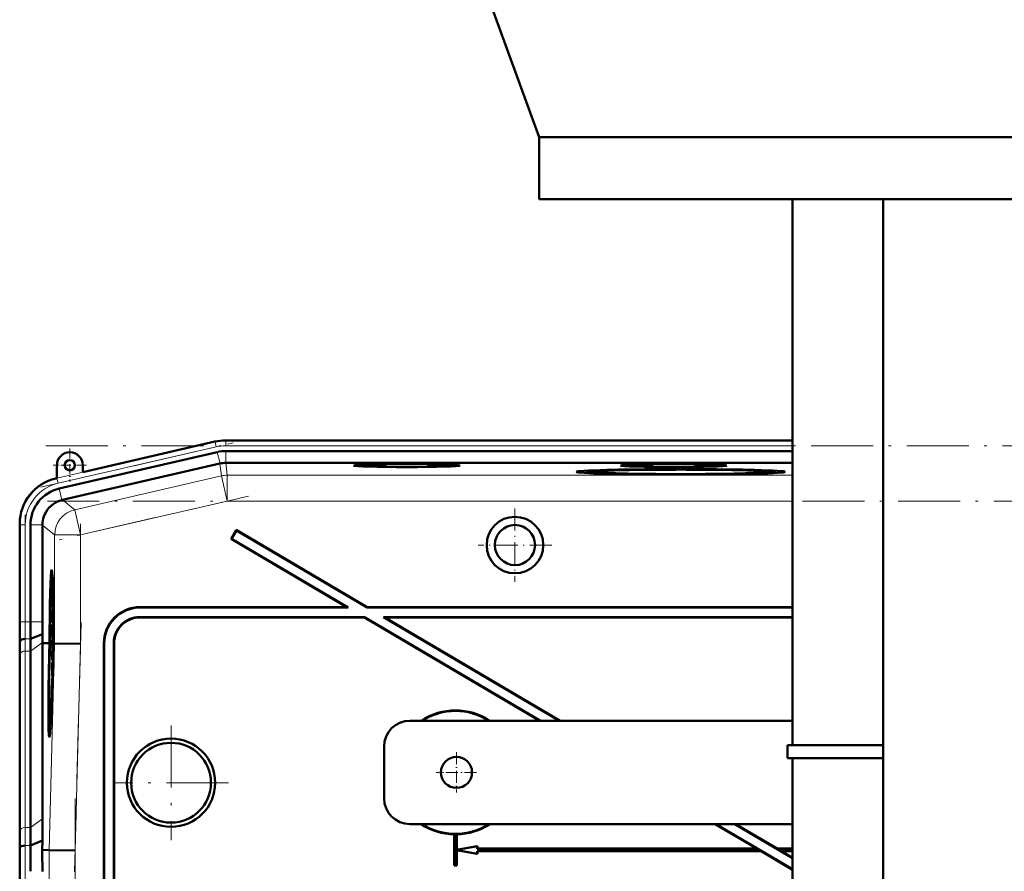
# Model space of a CAD drawing. Extents: x -2073 to 2460, y -1948 to 865.
# Tile 77 of 83: x 1716 to 1907, y 193 to 358. Entities that reach past the tile are written whole.
import ezdxf

# ---------------------------------------------------------------- set-up
doc = ezdxf.new("R2010")
doc.units = 0
doc.linetypes.add('DASHDOT', pattern=[18.5, 12, -3, 0.5, -3])

msp = doc.modelspace()

# ---------------------------------------------------------------- linework, layer by layer
at = {"color": 7, "lineweight": 50}
for p, q in [((1804.62, 367.78), (1816.63, 334.78)), ((1816.63, 334.78), (2043.63, 334.78)), ((1816.63, 322.78), (1816.63, 334.78)), ((1816.63, 322.78), (2043.63, 322.78)), ((1865.62, 217.13), (1865.62, 322.78)), ((1883.17, 184.38), (1883.17, 322.78)), ((1770.99, 276.13), (1755.99, 276.13)), ((1770.99, 276.13), (1865.62, 276.13)), ((1753.91, 275.89), (1728.34, 269.99)), ((1754.37, 273.88), (1723.8, 266.82)), ((1755.99, 274.06), (1865.62, 274.06)), ((1723.34, 271.33), (1723.34, 268.83)), ((1754.88, 271.64), (1724.41, 264.6)), ((1728.34, 269.99), (1728.34, 271.33)), ((1755.99, 271.76), (1756, 271.76)), ((1865.62, 271.76), (1756, 271.76)), ((1723.34, 268.83), (1723.14, 268.79)), ((1825.89, 270.04), (1825.82, 269.81)), ((1843.5, 269.51), (1843.5, 269.57)), ((1843.5, 269.57), (1843.5, 269.51)), ((1844.5, 269.57), (1844.5, 269.51)), ((1844.5, 269.51), (1844.5, 269.57)), ((1862.12, 270.04), (1862.18, 269.81)), ((1724.32, 264.58), (1724.41, 264.6)), ((1716.17, 260.02), (1716.17, 241.02)), ((1718.23, 259.82), (1718.23, 241.02)), ((1720.53, 259.73), (1720.54, 259.82)), ((1720.53, 259.73), (1720.53, 241.02)), ((1758.04, 258.81), (1757.03, 257.08)), ((1757.12, 257.11), (1757.03, 257.08)), ((1757.03, 257.08), (1779.42, 243.88)), ((1758.07, 258.71), (1757.12, 257.11)), ((1757.12, 257.11), (1779.68, 243.81)), ((1758.07, 258.71), (1758.04, 258.81)), ((1758.04, 258.81), (1783.36, 243.88)), ((1758.07, 258.71), (1783.34, 243.81)), ((1722.33, 249.31), (1722.53, 249.36)), ((1739.42, 243.88), (1779.42, 243.88)), ((1739.49, 243.81), (1779.68, 243.81)), ((1779.68, 243.81), (1779.42, 243.88)), ((1783.34, 243.81), (1783.36, 243.88)), ((1783.34, 243.81), (1865.62, 243.81)), ((1783.36, 243.88), (1865.62, 243.88)), ((1722.52, 243.43), (1722.5, 240.91)), ((1722.53, 243.43), (1722.52, 243.43)), ((1722.52, 241.55), (1722.53, 243.43)), ((1722.53, 243.43), (1722.59, 243.43)), ((1722.55, 241.85), (1722.6, 241.85)), ((1782.83, 241.95), (1739.35, 241.95)), ((1782.81, 241.88), (1739.42, 241.88)), ((1782.81, 241.88), (1782.83, 241.95)), ((1782.81, 241.88), (1816.72, 221.88)), ((1782.83, 241.95), (1816.86, 221.88)), ((1865.62, 241.95), (1786.49, 241.95)), ((1786.49, 241.95), (1820.52, 221.88)), ((1786.75, 241.88), (1786.49, 241.95)), ((1865.62, 241.88), (1786.75, 241.88)), ((1786.75, 241.88), (1820.66, 221.88)), ((1722.5, 240.91), (1722.63, 240.91)), ((1722.51, 240.97), (1722.57, 240.97)), ((1722.53, 240.52), (1722.64, 240.52)), ((1722.58, 241.46), (1722.57, 240.96)), ((1722.57, 240.96), (1722.63, 240.96)), ((1722.57, 240.32), (1722.64, 240.32)), ((1718.25, 237.71), (1720.55, 238.66)), ((1722.5, 239.27), (1722.53, 239.27)), ((1722.51, 238.54), (1722.5, 239.27)), ((1722.5, 238.05), (1722.51, 238.54)), ((1722.5, 238.05), (1722.66, 238.05)), ((1722.51, 238.54), (1722.55, 238.54)), ((1722.53, 239.3), (1722.53, 238.98)), ((1722.53, 238.98), (1722.54, 239.03)), ((1722.53, 238.98), (1722.57, 238.98)), ((1722.54, 239.11), (1722.57, 239.1)), ((1722.54, 239.03), (1722.54, 239.11)), ((1722.54, 239.03), (1722.57, 239.03)), ((1722.57, 239.24), (1722.55, 238.59)), ((1722.55, 238.1), (1722.59, 239.23)), ((1722.55, 238.59), (1722.55, 238.1)), ((1722.55, 238.1), (1722.66, 238.1)), ((1722.59, 239.23), (1722.65, 239.22)), ((1716.19, 236.88), (1716.23, 237.31)), ((1720.58, 236.87), (1720.58, 237.02)), ((1720.58, 202.88), (1720.58, 236.87)), ((1721.54, 236.86), (1720.58, 236.87)), ((1721.92, 236.86), (1721.54, 236.86)), ((1721.76, 236.84), (1721.76, 236.86)), ((1721.92, 236.86), (1721.76, 236.86)), ((1721.92, 236.84), (1721.76, 236.84)), ((1721.86, 234.89), (1721.92, 236.84)), ((1721.96, 236.84), (1721.91, 234.89)), ((1721.95, 234.89), (1722.01, 236.84)), ((1721.96, 236.86), (1721.96, 236.86)), ((1722.01, 236.86), (1721.96, 236.86)), ((1721.96, 236.86), (1722.01, 236.86)), ((1722.01, 236.84), (1721.96, 236.84)), ((1722.57, 237.82), (1722.46, 236.73)), ((1722.46, 236.32), (1722.57, 237.41)), ((1722.46, 236.73), (1722.46, 236.32)), ((1722.46, 236.32), (1722.66, 236.32)), ((1722.57, 237.82), (1722.66, 237.81)), ((1722.57, 237.41), (1722.57, 237.82)), ((1722.57, 237.41), (1722.67, 237.41)), ((1722.67, 236.84), (1722.62, 234.88)), ((1722.71, 236.86), (1722.67, 236.86)), ((1722.71, 236.85), (1722.67, 236.85)), ((1722.71, 236.84), (1722.67, 236.84)), ((1722.68, 235.4), (1722.71, 236.84)), ((1722.76, 236.84), (1722.72, 235.4)), ((1722.76, 236.86), (1722.84, 236.86)), ((1722.82, 236.85), (1722.76, 236.85)), ((1722.82, 236.84), (1722.76, 236.84)), ((1722.84, 236.86), (1722.84, 236.85)), ((1722.91, 236.84), (1722.84, 236.85)), ((1727.91, 236.78), (1722.91, 236.84)), ((1732.42, 236.88), (1732.42, 147.88)), ((1732.49, 236.81), (1732.49, 147.81)), ((1734.35, 147.81), (1734.35, 236.95)), ((1734.42, 147.88), (1734.42, 236.88)), ((1718.23, 235.36), (1718.23, 201.22)), ((1722.46, 234.8), (1722.5, 234.8)), ((1722.47, 234.1), (1722.46, 234.8)), ((1722.49, 236.07), (1722.65, 236.07)), ((1722.53, 234.45), (1722.5, 234.26)), ((1722.51, 234.94), (1722.53, 234.94)), ((1722.54, 235.88), (1722.53, 234.45)), ((1722.56, 235.88), (1722.54, 235.88)), ((1722.54, 234.05), (1722.56, 235.88)), ((1722.56, 235.88), (1722.65, 235.88)), ((1722.7, 234.38), (1722.65, 234.38)), ((1722.65, 234.38), (1722.7, 234.38)), ((1722.68, 235.4), (1722.72, 235.4)), ((1722.72, 235.4), (1722.68, 235.4)), ((1716.17, 233.95), (1716.17, 199.81)), ((1716.17, 233.95), (1716.17, 199.81)), ((1722.43, 233.06), (1722.41, 230.54)), ((1722.44, 233.06), (1722.43, 233.06)), ((1722.43, 231.18), (1722.44, 233.06)), ((1722.44, 233.06), (1722.57, 233.06)), ((1722.46, 233.6), (1722.47, 234.1)), ((1722.46, 233.6), (1722.59, 233.6)), ((1722.47, 234.1), (1722.49, 234.1)), ((1722.49, 234.15), (1722.48, 233.65)), ((1722.48, 233.65), (1722.54, 234.05)), ((1722.48, 233.65), (1722.59, 233.65)), ((1722.5, 233.01), (1722.57, 233.01)), ((1722.54, 234.05), (1722.6, 234.05)), ((1722.41, 230.54), (1722.49, 230.54)), ((1722.42, 230.59), (1722.49, 230.59)), ((1722.46, 231.48), (1722.51, 231.48)), ((1722.48, 231.09), (1722.48, 230.59)), ((1722.52, 231.37), (1722.52, 231.83)), ((1722.42, 228.73), (1722.39, 228.43)), ((1722.4, 230), (1722.4, 229.46)), ((1722.47, 230), (1722.4, 230)), ((1722.4, 229.46), (1722.45, 229.46)), ((1722.39, 228.43), (1722.39, 227.98)), ((1865.62, 221.88), (1791.62, 221.88)), ((1721.91, 220.51), (1722.1, 220.46)), ((1864.62, 217.13), (1883.17, 217.13)), ((1864.62, 214.63), (1864.62, 217.13)), ((1786.62, 206.88), (1786.62, 216.88)), ((1883.17, 214.63), (1864.62, 214.63)), ((1865.62, 165.07), (1865.62, 214.63)), ((1791.62, 201.88), (1865.62, 201.88)), ((1850.64, 201.88), (1858.69, 197.13)), ((1850.78, 201.88), (1865.62, 193.12)), ((1854.44, 201.88), (1865.62, 195.28)), ((1854.58, 201.88), (1862.63, 197.13)), ((1718.21, 197.71), (1720.55, 198.68)), ((1720.52, 196.88), (1720.55, 198.68)), ((1800.19, 199.89), (1800.17, 199.88)), ((1800.17, 199.88), (1800.17, 193.88)), ((1800.19, 199.89), (1800.19, 193.89)), ((1800.67, 199.88), (1800.65, 199.89)), ((1800.65, 196.89), (1800.65, 199.89)), ((1800.67, 196.91), (1800.67, 199.88)), ((1716.15, 196.88), (1716.18, 197.31)), ((1720.52, 196.88), (1721.87, 196.86)), ((1726.86, 196.79), (1721.87, 196.86)), ((1804.65, 197.61), (1800.65, 196.89)), ((1800.65, 196.89), (1800.67, 196.91)), ((1800.65, 193.89), (1800.65, 196.86)), ((1800.67, 196.84), (1800.65, 196.86)), ((1800.65, 196.86), (1804.65, 196.15)), ((1804.67, 197.63), (1800.67, 196.91)), ((1800.67, 193.88), (1800.67, 196.84)), ((1800.67, 196.84), (1804.67, 196.13)), ((1804.65, 197.61), (1804.67, 197.63)), ((1804.65, 197.11), (1804.65, 197.61)), ((1804.65, 197.11), (1804.67, 197.13)), ((1804.65, 197.11), (1858.75, 197.11)), ((1859.54, 196.65), (1804.65, 196.65)), ((1804.67, 196.63), (1804.65, 196.65)), ((1804.65, 196.15), (1804.65, 196.65)), ((1804.65, 196.15), (1804.67, 196.13)), ((1804.67, 197.13), (1804.67, 197.63)), ((1804.67, 197.13), (1858.69, 197.13)), ((1859.54, 196.63), (1804.67, 196.63)), ((1804.67, 196.13), (1804.67, 196.63)), ((1858.75, 197.11), (1858.69, 197.13)), ((1858.75, 197.11), (1859.54, 196.65)), ((1859.54, 196.63), (1859.54, 196.65)), ((1859.54, 196.63), (1865.62, 193.04)), ((1862.62, 197.11), (1862.63, 197.13)), ((1862.62, 197.11), (1863.41, 196.65)), ((1862.62, 197.11), (1865.62, 197.11)), ((1865.62, 197.13), (1862.63, 197.13)), ((1863.48, 196.63), (1863.41, 196.65)), ((1865.62, 196.65), (1863.41, 196.65)), ((1863.48, 196.63), (1865.62, 195.36)), ((1865.62, 196.63), (1863.48, 196.63)), ((1716.17, 192.74), (1716.17, 101.02)), ((1800.19, 193.89), (1800.17, 193.88)), ((1800.67, 193.88), (1800.17, 193.88)), ((1800.65, 193.89), (1800.19, 193.89)), ((1800.65, 193.89), (1800.67, 193.88))]:
    msp.add_line(p, q, dxfattribs=at)
at = {"color": 7, "lineweight": 18}
for p, q in [((1755.99, 276.09), (1755.99, 276.13)), ((1723.35, 268.8), (1753.92, 275.85)), ((1754.14, 274.88), (1723.57, 267.82)), ((1753.92, 275.85), (1753.91, 275.89)), ((1754.14, 274.88), (1753.92, 275.85)), ((1755.99, 275.09), (1755.99, 276.09)), ((1755.99, 276.09), (1865.62, 276.09)), ((1755.99, 275.09), (1865.62, 275.09)), ((1754.89, 271.64), (1754.37, 273.88)), ((1755.99, 271.76), (1755.99, 274.06)), ((1754.88, 271.64), (1755.15, 269.26)), ((1756.28, 269.39), (1756, 271.76)), ((1723.34, 268.83), (1723.35, 268.8)), ((1723.57, 267.82), (1723.35, 268.8)), ((1755.15, 269.26), (1726.79, 262.71)), ((1755.15, 269.26), (1756.28, 264.39)), ((1865.62, 269.39), (1756.28, 269.39)), ((1756.28, 269.39), (1756.28, 264.39)), ((1724.32, 264.58), (1723.8, 266.82)), ((1726.79, 262.71), (1724.41, 264.6)), ((1727.91, 257.84), (1756.28, 264.39)), ((1865.62, 264.39), (1756.28, 264.39)), ((1726.79, 262.71), (1727.91, 257.84)), ((1716.21, 259.82), (1716.17, 259.82)), ((1716.21, 241.02), (1716.21, 259.82)), ((1717.21, 259.82), (1716.21, 259.82)), ((1717.21, 259.82), (1717.21, 241.02)), ((1720.54, 259.82), (1718.23, 259.82)), ((1720.53, 259.73), (1722.91, 257.84)), ((1722.91, 257.84), (1727.91, 257.84)), ((1722.91, 257.84), (1722.91, 236.84)), ((1727.91, 236.78), (1727.91, 257.84)), ((1739.42, 243.88), (1739.49, 243.81)), ((1739.42, 241.88), (1739.35, 241.95)), ((1716.21, 241.02), (1716.17, 241.02)), ((1717.21, 241.02), (1716.21, 241.02)), ((1717.21, 241.02), (1718.23, 241.02)), ((1718.23, 241.02), (1720.53, 241.02)), ((1716.2, 236.88), (1716.15, 236.88)), ((1717.23, 237.71), (1718.25, 237.71)), ((1718.23, 235.36), (1720.58, 237.02)), ((1722.91, 236.84), (1721.87, 196.86)), ((1726.86, 196.79), (1727.91, 236.78)), ((1732.42, 236.88), (1732.49, 236.81)), ((1734.35, 236.95), (1734.42, 236.88)), ((1716.21, 200.54), (1716.21, 234.68)), ((1717.21, 235.36), (1717.21, 201.22)), ((1717.21, 235.36), (1718.23, 235.36)), ((1718.23, 201.22), (1720.58, 202.88)), ((1717.21, 201.22), (1718.23, 201.22)), ((1717.18, 197.71), (1718.21, 197.71)), ((1721.87, 196.86), (1721.87, 96.9)), ((1726.86, 96.96), (1726.86, 196.79))]:
    msp.add_line(p, q, dxfattribs=at)
at = {"color": 7, "linetype": 'DASHDOT', "lineweight": 18}
for p, q in [((1720.26, 267.06), (1757.46, 275.65)), ((1721.19, 275.09), (2138.86, 275.09)), ((1760.39, 265.34), (1723.79, 256.89)), ((2138.52, 264.39), (1721.53, 264.39)), ((1717.21, 239.14), (1717.21, 261.7)), ((1727.91, 259.95), (1727.91, 234.67)), ((1728.02, 240.86), (1726.75, 192.64)), ((1745.42, 220.97), (1745.42, 198.78)), ((1756.52, 209.88), (1734.32, 209.88)), ((1726.86, 206.85), (1726.86, 86.9)), ((1717.21, 91.85), (1717.21, 201.91))]:
    msp.add_line(p, q, dxfattribs=at)
at = {"color": 7, "linetype": 'DASHDOT', "lineweight": 18, "ltscale": 0.1625}
for p, q in [((1725.84, 274.58), (1725.84, 268.08)), ((1729.09, 271.33), (1722.59, 271.33))]:
    msp.add_line(p, q, dxfattribs=at)
at = {"color": 7, "linetype": 'DASHDOT', "lineweight": 18, "ltscale": 0.355368}
msp.add_line((1811.93, 262.98), (1811.93, 248.77), dxfattribs=at)
at = {"color": 7, "linetype": 'DASHDOT', "lineweight": 18, "ltscale": 0.355365}
msp.add_line((1819.04, 255.88), (1804.83, 255.88), dxfattribs=at)
at = {"color": 7, "linetype": 'DASHDOT', "lineweight": 18, "ltscale": 0.195001}
for p, q in [((1800.62, 215.78), (1800.62, 207.98)), ((1804.52, 211.88), (1796.72, 211.88))]:
    msp.add_line(p, q, dxfattribs=at)
at = {"color": 7, "lineweight": 50}
for points in [[(1722.59, 243.36), (1722.56, 242.84), (1722.54, 242.31)], [(1722.55, 241.85), (1722.58, 242.81), (1722.59, 242.87), (1722.59, 242.89)], [(1722.57, 240.96), (1722.6, 241.47), (1722.61, 242.2)], [(1722.6, 242.19), (1722.58, 241.52), (1722.58, 241.47), (1722.58, 241.46)], [(1722.59, 242.89), (1722.6, 242.77), (1722.6, 242.19)], [(1722.53, 240.52), (1722.52, 240.47), (1722.51, 240.31), (1722.48, 239.25)], [(1722.5, 239.27), (1722.51, 239.96), (1722.52, 240.01), (1722.52, 240.03)], [(1722.52, 240.03), (1722.53, 240.01), (1722.53, 239.78), (1722.53, 239.3)], [(1722.55, 239.8), (1722.54, 240.41), (1722.53, 240.5), (1722.53, 240.52)], [(1722.57, 240.32), (1722.55, 239.98), (1722.55, 239.8)], [(1722.59, 239.23), (1722.58, 240.2), (1722.57, 240.32)], [(1722.48, 239.25), (1722.49, 238.19), (1722.5, 238.05)], [(1722.54, 239.11), (1722.56, 239.76), (1722.56, 239.83)], [(1722.56, 239.83), (1722.57, 239.81), (1722.58, 239.38), (1722.57, 239.24)], [(1722.44, 234.8), (1722.45, 233.74), (1722.46, 233.6)], [(1722.46, 234.8), (1722.47, 235.47), (1722.49, 235.58)], [(1722.49, 236.07), (1722.48, 235.96), (1722.47, 235.78)], [(1722.51, 234.94), (1722.5, 235.98), (1722.5, 236.05), (1722.49, 236.07)], [(1722.49, 235.58), (1722.5, 235.47), (1722.5, 234.81)], [(1722.5, 233.01), (1722.49, 232.83), (1722.45, 231.94)], [(1722.46, 231.48), (1722.49, 232.44), (1722.49, 232.5), (1722.5, 232.52)], [(1722.52, 231.83), (1722.52, 232.79), (1722.51, 232.97), (1722.5, 233.01)], [(1722.5, 232.52), (1722.51, 232.4), (1722.51, 231.82)], [(1722.51, 231.82), (1722.49, 231.15), (1722.49, 231.1), (1722.48, 231.09)]]:
    msp.add_lwpolyline(points, dxfattribs=at)
for centre, radius in [((1725.84, 271.33), 1), ((1811.93, 255.88), 5.47), ((1811.93, 255.88), 3.88), ((1745.42, 209.88), 8.54), ((1745.42, 209.88), 7.72), ((1800.62, 211.88), 3)]:
    msp.add_circle(centre, radius, dxfattribs=at)
for centre, radius, start, end in [((1755.99, 266.88), 9.25, 90.0004, 102.9992), ((1755.99, 266.88), 9.25, 90.0004, 102.9993), ((1725.84, 271.33), 2.5, 0, 180), ((1755.99, 266.88), 7.19, 90.0004, 102.9993), ((1725.16, 260.02), 8.99, 102.9916, 180.0084), ((1725.42, 259.82), 7.18, 102.9916, 180.0083), ((1725.53, 259.73), 5, 104.049, 114.5678), ((1725.53, 259.73), 5, 160.173, 178.9467), ((1739.42, 236.88), 6.99, 89.9842, 180.0158), ((1739.49, 236.81), 6.99, 89.9842, 180.0158), ((1700.6, 242.27), 21.94, 356.5981, 358.9187), ((1664.29, 243.83), 58.27, 357.7578, 358.5115), ((1739.35, 236.95), 5, 89.9843, 180.0157), ((1739.42, 236.88), 5, 89.9843, 180.0157), ((1368.59, 240.93), 347.59, 359.3315, 0.0143), ((2073.5, 240.94), 357.33, 179.9869, 180.6511), ((2002.64, 240.95), 284.4, 179.9866, 180.6543), ((1920.9, 240.97), 200.36, 179.9856, 180.6608), ((1722.38, 240.96), 0.129, 339.7839, 3.1342), ((1836.37, 240.03), 115.84, 180.6772, 181.4875), ((1508.95, 233.7), 207.22, 0.0687, 0.8785), ((1928.82, 233.7), 212.65, 179.1437, 179.9328), ((1887.53, 235.16), 169.29, 179.1397, 179.9326), ((1753.02, 234.66), 30.57, 177.907, 179.7397), ((1704.54, 234.86), 17.96, 357.714, 359.8172), ((1689.15, 235.22), 33.37, 358.353, 359.5324), ((1722.29, 230.59), 0.129, 339.7839, 3.1342), ((1700.51, 231.9), 21.94, 356.5981, 358.9187), ((1664.2, 233.46), 58.27, 357.7578, 358.5115), ((1722.07, 230.68), 0.422, 347.665, 356.3447), ((1800.42, 211.88), 12, 56.4427, 123.5573), ((1800.42, 211.88), 11.9, 57.2111, 122.7889), ((1791.62, 216.88), 5, 90, 180), ((1721.96, 220.57), 0.0799, 184.9657, 228.6663), ((1791.62, 206.88), 5, 180, 270), ((1419.28, 203.24), 301.3, 359.133, 359.9322), ((1800.42, 211.88), 12, 236.4427, 268.8063), ((1800.42, 211.88), 11.9, 237.2111, 302.7889), ((1800.42, 211.88), 12, 271.1938, 303.5573), ((1467.72, 201.52), 250.51, 359.1277, 359.9315), ((1508.81, 200.06), 207.36, 359.1212, 359.9305), ((1800.42, 211.88), 11.99, 268.8884, 271.1116), ((1369.09, 192.82), 347.08, 359.9853, 0.6691), ((1298.17, 192.84), 420.07, 359.9858, 0.6638), ((1194.61, 192.77), 525.92, 359.9957, 0.4468)]:
    msp.add_arc(centre, radius, start, end, dxfattribs=at)
at = {"color": 7, "lineweight": 18}
for centre, radius, start, end in [((1755.99, 266.88), 9.21, 90.0004, 102.9992), ((1755.99, 266.88), 8.21, 90.0004, 102.9993), ((1725.42, 259.82), 9.21, 102.9945, 180.0054), ((1756.28, 264.39), 5, 90, 103), ((1725.42, 259.82), 8.21, 102.9937, 180.0062), ((2037.04, 240.95), 320.83, 179.987, 180.6502), ((2002.83, 240.95), 285.63, 179.9869, 180.6516), ((1907.12, 234.46), 190.91, 179.1449, 179.9328), ((1887.19, 235.16), 169.99, 179.143, 179.9328), ((1487.11, 200.81), 229.1, 359.1224, 359.9306), ((1467.29, 201.52), 249.92, 359.1254, 359.9311), ((1332.6, 192.83), 383.61, 359.9854, 0.6681), ((1298.41, 192.84), 418.8, 359.9856, 0.6657)]:
    msp.add_arc(centre, radius, start, end, dxfattribs=at)
at = {"color": 7, "lineweight": 50}
for centre, major_axis, ratio, start_param, end_param in [((1756, 266.77), (4.97, 0.57), 0.999653, 1.459955, 1.684204), ((1791.01, 271.24), (10.3, 0), 0.026177, 6.280893, 9.427071), ((1791.01, 271.24), (10.3, 0), 0.026177, 3.143885, 4.712389), ((1791.01, 271.24), (10.3, 0), 0.026177, 4.712389, 6.280893), ((1844, 270.04), (20.18, 0), 0.026177, 1.570796, 3.143867), ((1844, 270.04), (18.12, 0), 0.026177, 1.570796, 3.134523), ((1844, 270.04), (16.2, 0), 0.026177, 6.280893, 9.427071), ((1842.62, 271.24), (10.3, 0), 0.026177, 6.280893, 9.427071), ((1842.62, 271.24), (10.3, 0), 0.026177, 3.143885, 4.712389), ((1842.62, 271.24), (10.3, 0), 0.026177, 4.712389, 6.280893), ((1844, 270.04), (20.18, 0), 0.026177, 6.280911, 7.853982), ((1844, 270.04), (18.12, 0), 0.026177, 0.00707, 1.570796), ((1844, 270.04), (20.18, 0), 0.026177, 3.143867, 4.687608), ((1844, 270.04), (18.12, 0), 0.026177, 3.134523, 4.68479), ((1844, 270.04), (16.2, 0), 0.026177, 3.143885, 4.712389), ((1844, 270.04), (16.2, 0), 0.026177, 4.712389, 6.280893), ((1844, 270.04), (20.18, 0), 0.026177, 4.73717, 6.280911), ((1844, 270.04), (18.12, 0), 0.026177, 4.739988, 6.290255), ((1725.53, 259.73), (-3.11, -3.91), 0.999441, 4.242071, 5.038518), ((1722.34, 234.9), (0, 16.16), 0.026176, 6.280689, 7.732162), ((1722.34, 234.9), (0, 16.16), 0.026176, 4.834209, 6.280689), ((1722.34, 234.85), (0, -14.46), 0.026176, 3.147415, 4.572965), ((1722.34, 234.9), (0, 12.78), 0.026176, 6.280849, 7.699465), ((1722.34, 234.85), (0, -14.46), 0.026176, 1.710221, 3.147415), ((1722.34, 234.9), (0, 12.78), 0.026176, 4.866869, 6.280849), ((1722.8, 234.89), (0.09, 10.11), 0.026177, 0.957953, 0.980266), ((1722.8, 234.89), (0.09, 10.11), 0.026177, 1.252956, 1.277212), ((1717.23, 237.29), (1, 0), 0.414156, 1.573635, 3.109527), ((1722.32, 234.89), (-0.14, -16.16), 0.026177, 4.590041, 4.591123), ((1722.32, 234.89), (0.13, 14.45), 0.026177, 1.434302, 1.435128), ((1722.32, 234.89), (-0.11, -12.78), 0.026177, 4.557384, 4.557868), ((1722.32, 234.89), (0.11, 12.78), 0.026177, 1.416276, 1.417167), ((1722.8, 234.89), (0.09, 10.11), 0.026177, 1.428804, 1.45344), ((1722.32, 234.89), (-0.11, -12.78), 0.026177, 1.724883, 1.726259), ((1722.32, 234.89), (0.13, 14.45), 0.026177, 4.848514, 4.849727), ((1722.32, 234.89), (-0.14, -16.16), 0.026177, 1.692519, 1.693602), ((1722.29, 234.86), (-0.42, -16.16), 0.026173, 4.711319, 6.286309), ((1722.29, 234.95), (0.38, 14.44), 0.026173, 1.576165, 3.056709), ((1722.29, 234.87), (-0.33, -12.78), 0.026173, 4.711319, 6.283871), ((1722.29, 234.86), (-0.42, -16.16), 0.026173, 0.003123, 1.541551), ((1722.29, 234.95), (0.38, 14.44), 0.026173, 3.134882, 4.673197), ((1722.29, 234.87), (-0.33, -12.78), 0.026173, 0.002779, 1.572781), ((1722.8, 234.89), (0.09, 10.11), 0.026177, 1.698341, 1.75274), ((1717.18, 197.29), (1, 0), 0.414255, 1.573643, 3.109526)]:
    msp.add_ellipse(centre, major_axis=major_axis, ratio=ratio, start_param=start_param, end_param=end_param, dxfattribs=at)
at = {"color": 7, "lineweight": 18}
for centre, major_axis, ratio, start_param, end_param in [((1727.91, 257.84), (3.11, 3.91), 0.999441, 0.899117, 2.242476), ((1717.21, 234.66), (1, 0), 0.707107, 1.570796, 3.106686), ((1717.21, 200.51), (1, 0), 0.707107, 1.570796, 3.106686)]:
    msp.add_ellipse(centre, major_axis=major_axis, ratio=ratio, start_param=start_param, end_param=end_param, dxfattribs=at)

doc.saveas('drawing.dxf')
